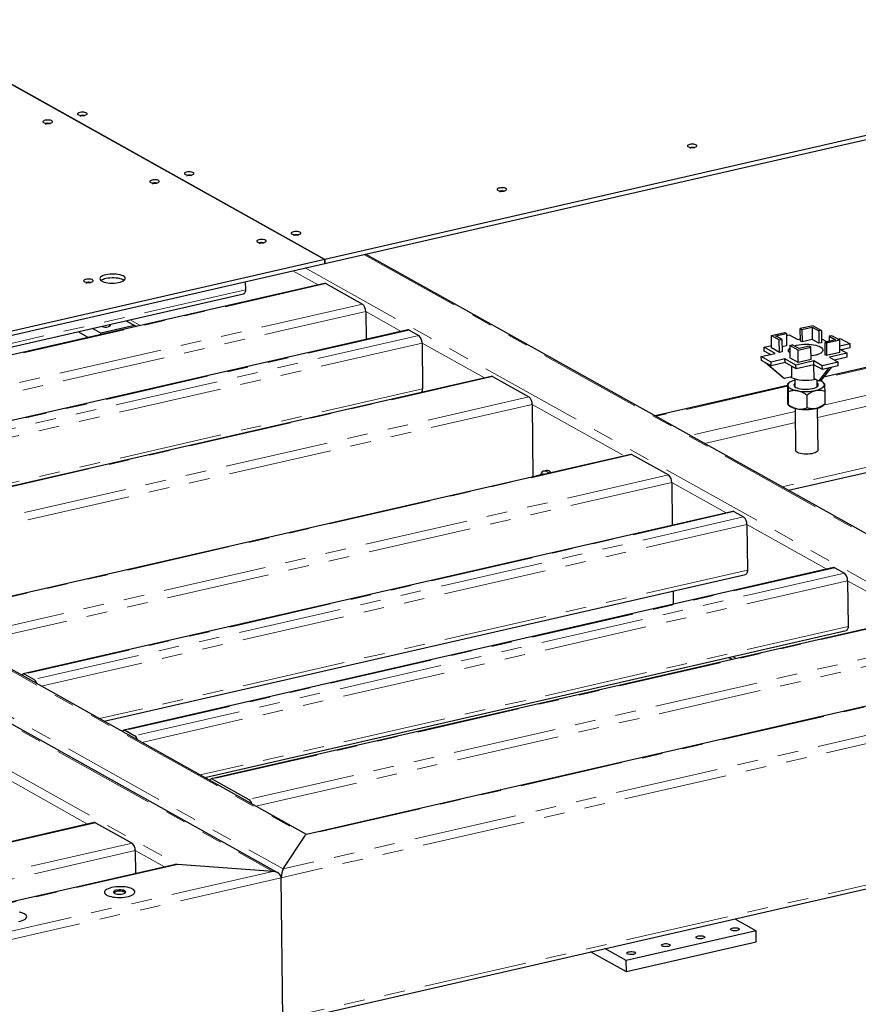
# Model space of a CAD drawing. Header units: millimetres. Extents: x 0 to 841, y 0 to 594.
# Tile 95 of 107: x 579 to 630, y 447 to 507. Entities that reach past the tile are written whole.
import ezdxf

# ---------------------------------------------------------------- set-up
doc = ezdxf.new("R2010")
doc.units = ezdxf.units.MM
doc.linetypes.add('PHANTOM', pattern=[12.7, 6.35, -1.27, 1.27, -1.27, 1.27, -1.27])
doc.layers.add('TRAIT-FORT', color=4, linetype='Continuous', lineweight=25)

msp = doc.modelspace()

# ---------------------------------------------------------------- linework, layer by layer
at = {"color": 8, "linetype": 'PHANTOM', "lineweight": 18}
for p, q in [((599.93183, 492.54294), (646.37876, 466.58769)), ((595.55992, 491.54132), (597.1125, 490.67371)), ((596.32095, 491.71567), (640.5269, 467.01272)), ((592.65657, 490.37498), (552.87963, 481.26196)), ((597.59675, 490.7517), (554.0538, 480.77587)), ((599.83773, 489.49941), (556.29478, 479.52358)), ((600.03948, 489.03807), (556.72312, 479.11416)), ((585.57332, 488.52327), (586.1993, 488.17347)), ((600.03948, 489.03807), (602.22061, 487.81922)), ((602.70487, 487.89721), (559.16191, 477.92138)), ((603.29807, 487.56572), (559.75511, 477.58989)), ((603.49981, 487.10439), (560.18346, 477.18047)), ((603.49981, 487.10439), (607.32872, 484.96473)), ((635.12018, 486.55685), (628.08414, 484.94488)), ((607.81298, 485.04272), (564.27002, 475.06689)), ((603.53191, 484.29768), (563.75497, 475.18466)), ((625.92736, 484.45075), (617.86367, 482.60333)), ((633.83086, 484.59962), (628.14684, 483.2974)), ((610.05396, 483.79043), (566.511, 473.8146)), ((633.67504, 483.88719), (627.7795, 482.5365)), ((610.2557, 483.32909), (566.93935, 473.40518)), ((610.2557, 483.32909), (615.89717, 480.17655)), ((626.40028, 482.89726), (619.97283, 481.42471)), ((626.408, 482.22228), (620.83173, 480.94474)), ((552.14078, 481.59386), (596.34674, 456.8909)), ((547.89269, 480.62061), (594.33962, 454.66535)), ((548.5299, 480.76659), (594.97683, 454.81134)), ((616.38142, 480.25454), (572.83847, 470.27871)), ((633.71784, 480.14491), (625.59374, 478.28366)), ((544.28181, 479.79334), (588.48776, 455.09038)), ((618.6224, 479.00225), (575.07945, 469.02642)), ((618.82415, 478.54091), (575.50779, 468.617)), ((618.82415, 478.54091), (622.15873, 476.6775)), ((622.64298, 476.75549), (579.10003, 466.77966)), ((623.23618, 476.424), (579.69323, 466.44817)), ((623.43793, 475.96266), (580.12157, 466.03875)), ((623.43793, 475.96266), (628.33789, 473.22449)), ((623.47002, 473.15596), (583.69308, 464.04293)), ((628.82215, 473.30247), (585.27919, 463.32664)), ((629.41535, 472.97099), (585.8724, 462.99516)), ((629.6171, 472.50965), (586.30074, 462.58574)), ((629.6171, 472.50965), (633.69317, 470.23188)), ((634.17743, 470.30986), (590.63447, 460.33403)), ((629.64919, 469.70295), (589.87225, 460.58992)), ((636.41841, 469.05757), (592.87545, 459.08174)), ((636.62015, 468.59624), (593.3038, 458.67232)), ((622.56594, 467.85123), (622.77998, 467.73163)), ((640.5269, 467.01272), (596.34674, 456.8909)), ((646.89911, 466.19935), (594.85997, 454.27701)), ((646.37876, 466.58769), (594.97683, 454.81134)), ((577.57795, 460.58732), (582.97225, 457.5729)), ((583.45651, 457.65089), (559.02997, 452.05469)), ((646.99807, 457.54534), (594.95893, 445.62301)), ((585.69749, 456.39859), (561.27095, 450.8024)), ((585.89923, 455.93726), (561.6993, 450.39298)), ((585.89923, 455.93726), (587.6849, 454.9394)), ((594.33962, 454.66535), (562.05411, 447.26864)), ((588.48776, 455.09038), (563.42401, 449.3482)), ((594.85997, 454.27701), (561.93725, 446.73431))]:
    msp.add_line(p, q, dxfattribs=at)
at = {"layer": 'TRAIT-FORT', "color": 4, "linetype": 'Continuous', "lineweight": 25}
for p, q in [((560.64236, 512.84639), (597.53741, 492.22888)), ((597.53794, 492.229), (560.64289, 512.84651)), ((650.63911, 504.39464), (597.53794, 492.229)), ((597.54062, 491.9951), (650.64178, 504.16075)), ((597.53741, 492.22888), (562.49118, 484.19967)), ((597.54009, 491.99498), (597.53741, 492.22888)), ((597.53794, 492.229), (597.54062, 491.9951)), ((646.68126, 466.49963), (600.03461, 492.56649)), ((562.49385, 483.96578), (597.54009, 491.99498)), ((597.54062, 491.9951), (597.54008, 491.9954)), ((597.51702, 490.76639), (553.97407, 480.79056)), ((592.65085, 490.87484), (592.65657, 490.37498)), ((597.59675, 490.7517), (599.83773, 489.49941)), ((553.17017, 481.0996), (592.54258, 490.11995)), ((585.34672, 488.47136), (585.9727, 488.12155)), ((600.03948, 489.03807), (600.05908, 487.32401)), ((602.62513, 487.9119), (559.08218, 477.93607)), ((583.78346, 487.7105), (583.27236, 487.99611)), ((585.85783, 488.18574), (583.78346, 487.7105)), ((602.70487, 487.89721), (603.29807, 487.56572)), ((627.49954, 488.16793), (626.70961, 487.98696)), ((626.70961, 487.98696), (626.80847, 487.93171)), ((626.7183, 487.22681), (626.70961, 487.98696)), ((626.80847, 487.93171), (627.43911, 488.07619)), ((626.80847, 487.93171), (626.81717, 487.17156)), ((627.43911, 488.07619), (627.85105, 487.84599)), ((627.43911, 488.07619), (627.4478, 487.31604)), ((627.49954, 488.16793), (628.01035, 487.88248)), ((628.01035, 487.88248), (627.85105, 487.84599)), ((628.01035, 487.88248), (628.01905, 487.12233)), ((583.01348, 487.44358), (582.3875, 487.79339)), ((583.78449, 487.62023), (583.78346, 487.7105)), ((624.93535, 487.56427), (625.75842, 487.75283)), ((624.94404, 486.80412), (624.93535, 487.56427)), ((624.93535, 487.56427), (625.4256, 487.29031)), ((625.19352, 487.54552), (625.85729, 487.69759)), ((625.5849, 487.32681), (625.19352, 487.54552)), ((625.4256, 487.29031), (625.5849, 487.32681)), ((625.43429, 486.53016), (625.4256, 487.29031)), ((625.5849, 487.32681), (625.5936, 486.56666)), ((625.75842, 487.75283), (625.85729, 487.69759)), ((625.85729, 487.69759), (625.86598, 486.93744)), ((625.85869, 487.57516), (626.02623, 487.61354)), ((626.02623, 487.61354), (626.55352, 487.31889)), ((626.55352, 487.31889), (626.71682, 487.3563)), ((627.4478, 487.31604), (626.81717, 487.17156)), ((627.85974, 487.08584), (627.4478, 487.31604)), ((627.85105, 487.84599), (627.85974, 487.08584)), ((628.01634, 487.35915), (628.31769, 487.19075)), ((628.87865, 487.29785), (628.21489, 487.14578)), ((629.13682, 487.2791), (628.31375, 487.09054)), ((628.64657, 487.55306), (628.48727, 487.51656)), ((628.48727, 487.51656), (628.87865, 487.29785)), ((628.48727, 487.51656), (628.49079, 487.20899)), ((629.13682, 487.2791), (628.64657, 487.55306)), ((629.01077, 487.34954), (629.1673, 487.3854)), ((629.14551, 486.51895), (629.13682, 487.2791)), ((629.1673, 487.3854), (629.77039, 487.04839)), ((603.49981, 487.10439), (603.53191, 484.29768)), ((624.4932, 486.84686), (624.94238, 486.94977)), ((625.16879, 486.46933), (624.4932, 486.84686)), ((624.49587, 486.61297), (624.4932, 486.84686)), ((625.43429, 486.53016), (624.94404, 486.80412)), ((625.86598, 486.93744), (625.59008, 486.87423)), ((626.06182, 486.96089), (626.22112, 486.99738)), ((626.06182, 486.96089), (626.07051, 486.20074)), ((626.57263, 486.67544), (626.06182, 486.96089)), ((626.63307, 486.76718), (626.22112, 486.99738)), ((626.57263, 486.67544), (627.36257, 486.85641)), ((626.58132, 485.91529), (626.57263, 486.67544)), ((627.2637, 486.91166), (626.63307, 486.76718)), ((626.81717, 487.17156), (626.7183, 487.22681)), ((627.36257, 486.85641), (627.2637, 486.91166)), ((627.37126, 486.09626), (627.36257, 486.85641)), ((628.01905, 487.12233), (627.85974, 487.08584)), ((628.31375, 487.09054), (628.21489, 487.14578)), ((628.21489, 487.14578), (628.22358, 486.38563)), ((628.31375, 487.09054), (628.32245, 486.33039)), ((628.31769, 487.19075), (628.49054, 487.23036)), ((629.77039, 487.04839), (629.14111, 486.90422)), ((629.14311, 486.7295), (629.59636, 486.47621)), ((629.77307, 486.8145), (629.2184, 486.68742)), ((629.28013, 486.65292), (629.32364, 486.71153)), ((629.77307, 486.8145), (629.77039, 487.04839)), ((624.31917, 486.27468), (625.16879, 486.46933)), ((624.92225, 485.93767), (624.31917, 486.27468)), ((624.32184, 486.04079), (624.31917, 486.27468)), ((624.87384, 486.40176), (624.49587, 486.61297)), ((625.77187, 486.13232), (624.92225, 485.93767)), ((625.5936, 486.56666), (625.43429, 486.53016)), ((626.44746, 485.75479), (625.77187, 486.13232)), ((625.77455, 485.89842), (625.77187, 486.13232)), ((626.58132, 485.91529), (626.07051, 486.20074)), ((627.37126, 486.09626), (626.58132, 485.91529)), ((635.1859, 486.61586), (628.12758, 484.99877)), ((628.32245, 486.33039), (628.22358, 486.38563)), ((629.14551, 486.51895), (628.32245, 486.33039)), ((629.59636, 486.47621), (628.50779, 486.22681)), ((628.50779, 486.22681), (629.03508, 485.93216)), ((629.59904, 486.24232), (628.80541, 486.0605)), ((628.83014, 486.04668), (628.84757, 486.07015)), ((629.59904, 486.24232), (629.59636, 486.47621)), ((624.92493, 485.70377), (624.32184, 486.04079)), ((624.66128, 485.8511), (624.58549, 485.89346)), ((625.66088, 484.96731), (624.58549, 485.89346)), ((624.66128, 485.8511), (625.73668, 484.92496)), ((624.92493, 485.70377), (624.92225, 485.93767)), ((625.77455, 485.89842), (624.92493, 485.70377)), ((626.45014, 485.5209), (625.77455, 485.89842)), ((626.19601, 485.03019), (626.18872, 485.66698)), ((627.53604, 486.00418), (626.44746, 485.75479)), ((626.45014, 485.5209), (626.44746, 485.75479)), ((627.53871, 485.77029), (626.45014, 485.5209)), ((628.06333, 485.70953), (627.53604, 486.00418)), ((627.53871, 485.77029), (627.53604, 486.00418)), ((628.066, 485.47563), (627.53871, 485.77029)), ((627.56001, 484.93112), (627.55048, 485.76371)), ((627.84507, 484.77182), (628.49081, 485.57296)), ((628.61294, 485.60094), (627.9672, 484.7998)), ((629.03508, 485.93216), (628.06333, 485.70953)), ((628.066, 485.47563), (628.06333, 485.70953)), ((629.03775, 485.69827), (628.066, 485.47563)), ((628.61294, 485.60094), (628.49081, 485.57296)), ((629.03775, 485.69827), (629.03508, 485.93216)), ((607.73325, 485.05741), (564.19029, 475.08158)), ((607.81298, 485.04272), (610.05396, 483.79043)), ((625.73668, 484.92496), (625.66088, 484.96731)), ((626.19601, 485.03019), (625.73668, 484.92496)), ((626.37731, 484.90592), (626.38294, 484.41361)), ((627.84507, 484.77182), (627.56001, 484.93112)), ((625.92686, 484.49458), (617.8079, 482.6345)), ((625.926, 484.5695), (625.93498, 483.78417)), ((626.02567, 484.66516), (625.93017, 484.58048)), ((627.75785, 484.42933), (627.75335, 484.82308)), ((627.9672, 484.7998), (627.84507, 484.77182)), ((628.18093, 484.62832), (628.10927, 484.68899)), ((625.96736, 484.11159), (625.97634, 483.32625)), ((627.1124, 483.90653), (627.12138, 483.12119)), ((628.21609, 484.15938), (628.22507, 483.37405)), ((610.2557, 483.32909), (610.3064, 478.89569)), ((625.97015, 483.31523), (626.0418, 483.25456)), ((626.39803, 483.09411), (626.42753, 480.51401)), ((627.80244, 480.52973), (627.77294, 483.10984)), ((628.1254, 483.27839), (628.22091, 483.36307)), ((628.22507, 483.37405), (628.22076, 483.36656)), ((596.40769, 456.93782), (552.24356, 481.6174)), ((594.64211, 454.5773), (547.99547, 480.64415)), ((616.30169, 480.26923), (572.75874, 470.2934)), ((616.38142, 480.25454), (618.6224, 479.00225)), ((625.98112, 478.06718), (633.80308, 479.85922)), ((610.49446, 478.93878), (610.52102, 478.97192)), ((610.52102, 478.97192), (610.89595, 479.05781)), ((610.52102, 478.97192), (610.53016, 478.94696)), ((610.95548, 479.0444), (610.89595, 479.05781)), ((611.10542, 479.27205), (610.97267, 479.24163)), ((618.82415, 478.54091), (618.85411, 475.9204)), ((622.56325, 476.77018), (579.02029, 466.79435)), ((622.64298, 476.75549), (623.23618, 476.424)), ((623.43793, 475.96266), (623.47002, 473.15596)), ((583.98362, 463.88058), (623.35603, 472.90092)), ((628.74242, 473.31717), (585.19946, 463.34134)), ((628.82215, 473.30247), (629.41535, 472.97099)), ((629.6171, 472.50965), (629.64919, 469.70295)), ((618.90032, 471.88011), (618.90964, 471.06445)), ((634.0977, 470.32455), (590.55474, 460.34872)), ((590.16279, 460.42757), (629.5352, 469.44791)), ((622.33934, 467.79932), (622.55337, 467.67971)), ((579.10003, 466.77966), (579.69323, 466.44817)), ((640.31815, 466.99785), (596.39603, 456.93515)), ((585.27919, 463.32664), (585.8724, 462.99516)), ((590.63447, 460.33403), (592.87545, 459.08174)), ((583.37678, 457.66558), (558.95024, 452.06938)), ((583.45651, 457.65089), (585.69749, 456.39859)), ((595.03452, 445.41141), (646.6945, 457.24687)), ((594.97683, 454.81134), (596.34674, 456.8909)), ((585.89923, 455.93726), (585.91528, 454.53398)), ((588.279, 455.07551), (563.47331, 449.39245)), ((594.33962, 454.66535), (588.48776, 455.09038)), ((594.95893, 445.62301), (594.85997, 454.27701)), ((622.68515, 451.74625), (623.9945, 451.01457)), ((623.9945, 451.01457), (616.02933, 449.18972)), ((624.00253, 450.31289), (623.9945, 451.01457)), ((616.02933, 449.18972), (614.71998, 449.92141)), ((624.00253, 450.31289), (616.03735, 448.48805)), ((616.03735, 448.48805), (613.83512, 449.71868)), ((616.03735, 448.48805), (616.02933, 449.18972))]:
    msp.add_line(p, q, dxfattribs=at)
at = {"layer": 'TRAIT-FORT', "color": 4, "linetype": 'Continuous', "lineweight": 25, "flags": 128}
for points in [[(582.49219, 501.26396), (582.42815, 501.24435), (582.38185, 501.21931), (582.35703, 501.19088), (582.35572, 501.16135), (582.378, 501.13313), (582.42209, 501.10849), (582.4844, 501.08944), (582.5599, 501.07751), (582.64245, 501.07368), (582.72539, 501.07825), (582.80197, 501.09085), (582.86601, 501.11047), (582.91232, 501.13551), (582.93713, 501.16394), (582.93845, 501.19346), (582.91616, 501.22169), (582.87207, 501.24632), (582.80976, 501.26538), (582.73427, 501.2773), (582.65171, 501.28114), (582.56878, 501.27657), (582.49219, 501.26396)], [(580.36814, 500.77734), (580.30411, 500.75772), (580.2578, 500.73268), (580.23299, 500.70425), (580.23167, 500.67473), (580.25396, 500.6465), (580.29804, 500.62187), (580.36036, 500.60281), (580.43585, 500.59089), (580.51841, 500.58705), (580.60134, 500.59162), (580.67793, 500.60423), (580.74197, 500.62384), (580.78827, 500.64888), (580.81308, 500.67731), (580.8144, 500.70684), (580.79211, 500.73506), (580.74803, 500.7597), (580.68571, 500.77875), (580.61022, 500.79068), (580.52766, 500.79451), (580.44473, 500.78994), (580.36814, 500.77734)], [(580.45052, 500.58896), (580.41045, 500.57533), (580.38776, 500.55747), (580.38592, 500.53809), (580.39466, 500.52731)], [(580.66529, 500.54913), (580.66343, 500.55696), (580.64415, 500.5749), (580.60668, 500.58867), (580.55673, 500.59618), (580.50189, 500.59628), (580.45052, 500.58896)], [(582.57457, 501.07559), (582.53449, 501.06196), (582.51181, 501.04409), (582.50996, 501.02472), (582.51871, 501.01393)], [(582.78934, 501.03576), (582.78748, 501.04358), (582.7682, 501.06152), (582.73073, 501.0753), (582.68077, 501.0828), (582.62594, 501.08291), (582.57457, 501.07559)], [(619.92751, 499.2982), (619.86347, 499.27858), (619.81717, 499.25355), (619.79235, 499.22511), (619.79103, 499.19559), (619.81332, 499.16737), (619.85741, 499.14273), (619.91972, 499.12368), (619.99522, 499.11175), (620.07777, 499.10792), (620.1607, 499.11249), (620.23729, 499.12509), (620.30133, 499.1447), (620.34763, 499.16974), (620.37245, 499.19817), (620.37377, 499.2277), (620.35148, 499.25592), (620.30739, 499.28056), (620.24508, 499.29961), (620.16958, 499.31154), (620.08703, 499.31537), (620.0041, 499.3108), (619.92751, 499.2982)], [(620.00989, 499.10982), (619.96981, 499.09619), (619.94712, 499.07833), (619.94528, 499.05895), (619.95403, 499.04817)], [(620.22465, 499.06999), (620.2228, 499.07782), (620.20352, 499.09576), (620.16605, 499.10953), (620.11609, 499.11704), (620.06125, 499.11714), (620.00989, 499.10982)], [(589.05035, 497.59917), (588.98631, 497.57955), (588.94001, 497.55451), (588.91519, 497.52608), (588.91387, 497.49656), (588.93616, 497.46833), (588.98025, 497.4437), (589.04256, 497.42464), (589.11806, 497.41272), (589.20061, 497.40888), (589.28354, 497.41345), (589.36013, 497.42606), (589.42417, 497.44567), (589.47047, 497.47071), (589.49529, 497.49914), (589.49661, 497.52867), (589.47432, 497.55689), (589.43023, 497.58153), (589.36792, 497.60058), (589.29242, 497.61251), (589.20987, 497.61634), (589.12694, 497.61177), (589.05035, 497.59917)], [(586.9263, 497.11254), (586.86226, 497.09293), (586.81596, 497.06789), (586.79114, 497.03945), (586.78983, 497.00993), (586.81211, 496.98171), (586.8562, 496.95707), (586.91852, 496.93802), (586.99401, 496.92609), (587.07657, 496.92226), (587.1595, 496.92683), (587.23608, 496.93943), (587.30012, 496.95904), (587.34643, 496.98408), (587.37124, 497.01252), (587.37256, 497.04204), (587.35027, 497.07026), (587.30619, 497.0949), (587.24387, 497.11395), (587.16838, 497.12588), (587.08582, 497.12971), (587.00289, 497.12514), (586.9263, 497.11254)], [(587.22345, 496.88433), (587.22159, 496.89216), (587.20231, 496.9101), (587.16484, 496.92387), (587.11488, 496.93138), (587.06005, 496.93148), (587.00868, 496.92416)], [(589.13273, 497.41079), (589.09265, 497.39716), (589.06996, 497.3793), (589.06812, 497.35992), (589.07687, 497.34914)], [(589.34749, 497.37096), (589.34564, 497.37878), (589.32636, 497.39672), (589.28888, 497.4105), (589.23893, 497.41801), (589.18409, 497.41811), (589.13273, 497.41079)], [(587.00868, 496.92416), (586.9686, 496.91053), (586.94592, 496.89267), (586.94407, 496.87329), (586.95282, 496.86251)], [(608.24525, 496.62176), (608.18121, 496.60214), (608.13491, 496.5771), (608.1101, 496.54867), (608.10878, 496.51915), (608.13107, 496.49092), (608.17515, 496.46629), (608.23747, 496.44723), (608.31296, 496.43531), (608.39552, 496.43147), (608.47845, 496.43604), (608.55504, 496.44865), (608.61907, 496.46826), (608.66538, 496.4933), (608.69019, 496.52173), (608.69151, 496.55126), (608.66922, 496.57948), (608.62514, 496.60412), (608.56282, 496.62317), (608.48733, 496.6351), (608.40477, 496.63893), (608.32184, 496.63436), (608.24525, 496.62176)], [(608.32763, 496.43338), (608.28755, 496.41975), (608.26487, 496.40189), (608.26302, 496.38251), (608.27177, 496.37173)], [(608.5424, 496.39355), (608.54054, 496.40137), (608.52126, 496.41932), (608.48379, 496.43309), (608.43383, 496.4406), (608.379, 496.4407), (608.32763, 496.43338)], [(595.60851, 493.93437), (595.54447, 493.91475), (595.49816, 493.88972), (595.47335, 493.86128), (595.47203, 493.83176), (595.49432, 493.80353), (595.53841, 493.7789), (595.60072, 493.75985), (595.67621, 493.74792), (595.75877, 493.74408), (595.8417, 493.74865), (595.91829, 493.76126), (595.98233, 493.78087), (596.02863, 493.80591), (596.05345, 493.83434), (596.05476, 493.86387), (596.03248, 493.89209), (595.98839, 493.91673), (595.92607, 493.93578), (595.85058, 493.94771), (595.76802, 493.95154), (595.68509, 493.94697), (595.60851, 493.93437)], [(593.48446, 493.44774), (593.42042, 493.42813), (593.37412, 493.40309), (593.3493, 493.37466), (593.34798, 493.34513), (593.37027, 493.31691), (593.41436, 493.29227), (593.47667, 493.27322), (593.55217, 493.26129), (593.63472, 493.25746), (593.71765, 493.26203), (593.79424, 493.27463), (593.85828, 493.29425), (593.90458, 493.31929), (593.9294, 493.34772), (593.93072, 493.37724), (593.90843, 493.40547), (593.86434, 493.4301), (593.80203, 493.44916), (593.72653, 493.46108), (593.64398, 493.46492), (593.56105, 493.46035), (593.48446, 493.44774)], [(595.69089, 493.74599), (595.65081, 493.73236), (595.62812, 493.7145), (595.62628, 493.69512), (595.63502, 493.68434)], [(595.90565, 493.70616), (595.90379, 493.71399), (595.88451, 493.73193), (595.84704, 493.7457), (595.79709, 493.75321), (595.74225, 493.75331), (595.69089, 493.74599)], [(593.56684, 493.25936), (593.52676, 493.24574), (593.50407, 493.22787), (593.50223, 493.2085), (593.51098, 493.19771)], [(593.7816, 493.21954), (593.77975, 493.22736), (593.76047, 493.2453), (593.723, 493.25907), (593.67304, 493.26658), (593.61821, 493.26669), (593.56684, 493.25936)], [(582.86423, 491.01461), (582.80019, 490.995), (582.75388, 490.96996), (582.72907, 490.94153), (582.72775, 490.912), (582.75004, 490.88378), (582.79413, 490.85914), (582.85644, 490.84009), (582.93193, 490.82816), (583.01449, 490.82433), (583.09742, 490.8289), (583.17401, 490.8415), (583.23805, 490.86112), (583.28435, 490.88616), (583.30917, 490.91459), (583.31048, 490.94411), (583.2882, 490.97234), (583.24411, 490.99697), (583.1818, 491.01603), (583.1063, 491.02795), (583.02375, 491.03179), (582.94081, 491.02722), (582.86423, 491.01461)], [(584.09268, 491.29086), (583.98642, 491.26185), (583.89508, 491.22705), (583.82127, 491.18747), (583.76712, 491.14423), (583.73419, 491.09859), (583.72342, 491.05186), (583.73512, 491.00539), (583.76897, 490.9605), (583.82397, 490.9185), (583.89856, 490.88058), (583.99058, 490.84785), (584.09739, 490.82124), (584.21591, 490.80151), (584.34274, 490.78924), (584.47423, 490.78478), (584.60659, 490.78826), (584.73602, 490.79957), (584.85879, 490.81839), (584.97137, 490.84419), (585.07053, 490.87621), (585.1534, 490.91353), (585.21761, 490.95509), (585.26131, 490.99969), (585.28324, 491.04604), (585.28277, 491.09281), (585.25992, 491.13866), (585.21533, 491.18226), (585.1503, 491.22236), (585.0667, 491.25782), (584.96692, 491.2876), (584.85385, 491.31085), (584.73073, 491.3269), (584.6011, 491.3353), (584.4687, 491.33579), (584.33733, 491.32837), (584.21078, 491.31325), (584.09268, 491.29086)], [(585.21342, 490.9518), (585.15298, 490.98847), (585.06937, 491.02392), (584.9696, 491.05371), (584.85652, 491.07696), (584.7334, 491.09301), (584.60378, 491.10141), (584.47138, 491.1019), (584.34001, 491.09448), (584.21345, 491.07936), (584.09535, 491.05697)], [(582.94661, 490.82624), (582.90653, 490.81261), (582.88384, 490.79474), (582.882, 490.77537), (582.89074, 490.76458)], [(583.16137, 490.78641), (583.15951, 490.79423), (583.14023, 490.81217), (583.10276, 490.82595), (583.05281, 490.83345), (582.99797, 490.83356), (582.94661, 490.82624)], [(592.65657, 490.37498), (592.65355, 490.30866), (592.64305, 490.24913), (592.62548, 490.19869), (592.60149, 490.15927), (592.57203, 490.13238), (592.54258, 490.11995)], [(584.29293, 488.22993), (584.32116, 488.21493), (584.34689, 488.18876), (584.34941, 488.16085), (584.3285, 488.13368), (584.286, 488.10967), (584.22571, 488.09096)], [(626.06703, 486.505), (626.02971, 486.54063), (625.99485, 486.59364), (625.98237, 486.64809), (625.99253, 486.70283), (626.02512, 486.75669), (626.06371, 486.79567)], [(626.06703, 486.505), (626.02971, 486.54063), (625.99485, 486.59364), (625.98237, 486.64809), (625.99253, 486.70283), (626.02512, 486.75669), (626.06371, 486.79567)], [(626.33526, 486.9336), (626.35907, 486.94116), (626.48453, 486.97461)], [(626.33526, 486.9336), (626.35907, 486.94116), (626.48453, 486.97461)], [(626.48453, 486.97461), (626.62194, 487.00138), (626.76836, 487.02092), (626.92067, 487.03279), (627.07563, 487.03675), (627.22993, 487.03272), (627.38028, 487.02077), (627.52348, 487.00116), (627.65648, 486.97432), (627.77644, 486.94081), (627.88081, 486.90135), (627.96736, 486.85678), (628.03424, 486.80805), (628.08004, 486.75619), (628.10377, 486.70231), (628.10494, 486.64757), (628.0835, 486.59313), (628.03993, 486.54014), (627.97515, 486.48974), (627.89054, 486.443), (627.7879, 486.40092), (627.66942, 486.36439), (627.53764, 486.3342), (627.39534, 486.31098), (627.36884, 486.30759)], [(626.48453, 486.97461), (626.62194, 487.00138), (626.76836, 487.02092), (626.92067, 487.03279), (627.07563, 487.03675), (627.22993, 487.03272), (627.38028, 487.02077), (627.52348, 487.00116), (627.65648, 486.97432), (627.77644, 486.94081), (627.88081, 486.90135), (627.96736, 486.85678), (628.03424, 486.80805), (628.08004, 486.75619), (628.10377, 486.70231), (628.10494, 486.64757), (628.0835, 486.59313), (628.03993, 486.54014), (627.97515, 486.48974), (627.89054, 486.443), (627.7879, 486.40092), (627.66942, 486.36439), (627.53764, 486.3342), (627.39534, 486.31098), (627.36884, 486.30759)], [(626.37814, 484.83371), (626.3563, 484.82734), (626.24881, 484.79079), (626.15536, 484.74972), (626.07755, 484.70486), (626.0167, 484.65695), (625.97386, 484.60682), (625.94976, 484.55534), (625.94482, 484.50337)], [(626.12419, 485.01373), (626.17984, 484.9816), (626.27555, 484.93947), (626.38802, 484.90289), (626.51484, 484.87263), (626.65331, 484.84934), (626.80048, 484.83353), (626.95321, 484.82551), (627.10825, 484.82547), (627.26229, 484.83341), (627.41206, 484.84916), (627.55435, 484.87237), (627.63436, 484.88957)], [(625.94482, 484.50337), (625.95911, 484.45181), (625.9924, 484.40155), (626.04411, 484.35343), (626.11336, 484.30829), (626.19897, 484.26689), (626.29946, 484.22995), (626.41313, 484.1981), (626.53802, 484.17188)], [(626.31961, 484.51134), (626.33514, 484.46567), (626.37298, 484.42187), (626.43197, 484.38128), (626.51032, 484.34512), (626.60566, 484.3145), (626.71508, 484.29034), (626.83525, 484.27338), (626.96254, 484.26414), (627.09306, 484.26289), (627.22286, 484.26967), (627.34799, 484.28428), (627.46465, 484.30628), (627.5693, 484.33498), (627.65874, 484.36953), (627.73028, 484.40888), (627.78172, 484.45182), (627.81152, 484.49705), (627.81876, 484.5432), (627.80323, 484.58887), (627.76539, 484.63266), (627.75543, 484.64093)], [(627.66239, 484.19578), (627.78207, 484.2272), (627.88956, 484.26375), (627.98301, 484.30481), (628.06082, 484.34968), (628.12167, 484.39759), (628.16451, 484.44771), (628.18861, 484.4992), (628.19355, 484.55117)], [(628.19355, 484.55117), (628.17926, 484.60273), (628.14597, 484.65299), (628.09426, 484.70111), (628.02501, 484.74625), (627.9394, 484.78765), (627.93043, 484.79137)], [(627.80244, 480.52973), (627.80218, 480.52195), (627.7877, 480.4786), (627.7516, 480.43664), (627.69504, 480.39741), (627.61983, 480.36219), (627.5284, 480.3321), (627.42368, 480.30811), (627.30904, 480.29099), (627.18816, 480.28129), (627.06493, 480.27932), (626.94331, 480.28515), (626.82721, 480.29858), (626.72036, 480.3192), (626.62619, 480.34632), (626.54773, 480.37909), (626.4875, 480.41645), (626.44744, 480.45719), (626.42884, 480.50002), (626.42753, 480.51401)], [(611.26867, 479.11615), (611.21974, 479.16166), (611.14633, 479.21172), (611.07333, 479.24015), (611.00273, 479.24619), (610.93644, 479.22967), (610.87628, 479.19105), (610.82389, 479.13136), (610.7807, 479.05226), (610.77131, 479.02926)], [(623.47002, 473.15596), (623.46701, 473.08964), (623.45651, 473.03011), (623.43893, 472.97966), (623.41494, 472.94024), (623.38548, 472.91335), (623.35603, 472.90092)], [(629.64919, 469.70295), (629.64617, 469.63662), (629.63567, 469.5771), (629.6181, 469.52665), (629.59411, 469.48723), (629.56465, 469.46034), (629.5352, 469.44791)], [(578.93215, 466.70341), (578.9374, 466.71561), (578.96138, 466.75503), (578.99085, 466.78192), (579.02466, 466.79524), (579.06153, 466.79447), (579.10003, 466.77966)], [(585.11132, 463.2504), (585.11657, 463.2626), (585.14055, 463.30202), (585.17002, 463.32891), (585.20383, 463.34222), (585.2407, 463.34146), (585.27919, 463.32664)], [(590.63447, 460.33403), (590.59598, 460.34885), (590.55911, 460.34961), (590.5253, 460.33629), (590.49583, 460.30941), (590.47185, 460.26998), (590.4666, 460.25779)], [(584.44102, 453.6699), (584.32522, 453.63881), (584.22373, 453.60197), (584.13891, 453.56025), (584.07277, 453.51462), (584.02684, 453.46616), (584.00221, 453.416), (583.99945, 453.36531), (584.01862, 453.31529), (584.05928, 453.26711), (584.12048, 453.22189), (584.20078, 453.1807), (584.29829, 453.1445), (584.41074, 453.11414), (584.53548, 453.09033), (584.6696, 453.07364), (584.80994, 453.06444), (584.95323, 453.06296), (585.09609, 453.06923), (585.23519, 453.08311), (585.36726, 453.10426), (585.48921, 453.1322), (585.59817, 453.16627), (585.6916, 453.20566), (585.7673, 453.24946), (585.8235, 453.29665), (585.85888, 453.3461), (585.87262, 453.39668), (585.86439, 453.44718), (585.83438, 453.49642), (585.7833, 453.54326), (585.71235, 453.58659), (585.62318, 453.6254), (585.51789, 453.65878), (585.39895, 453.68594), (585.26914, 453.70625), (585.1315, 453.71924), (584.98927, 453.72459), (584.84578, 453.72219), (584.70438, 453.71209), (584.5684, 453.69452), (584.44102, 453.6699)], [(584.44102, 453.6699), (584.32522, 453.63881), (584.22373, 453.60197), (584.13891, 453.56025), (584.07277, 453.51462), (584.02684, 453.46616), (584.00221, 453.416), (583.99945, 453.36531), (584.01862, 453.31529), (584.05928, 453.26711), (584.12048, 453.22189), (584.20078, 453.1807), (584.29829, 453.1445), (584.41074, 453.11414), (584.53548, 453.09033), (584.6696, 453.07364), (584.80994, 453.06444), (584.95323, 453.06296), (585.09609, 453.06923), (585.23519, 453.08311), (585.36726, 453.10426), (585.48921, 453.1322), (585.59817, 453.16627), (585.6916, 453.20566), (585.7673, 453.24946), (585.8235, 453.29665), (585.85888, 453.3461), (585.87262, 453.39668), (585.86439, 453.44718), (585.83438, 453.49642), (585.7833, 453.54326), (585.71235, 453.58659), (585.62318, 453.6254), (585.51789, 453.65878), (585.39895, 453.68594), (585.26914, 453.70625), (585.1315, 453.71924), (584.98927, 453.72459), (584.84578, 453.72219), (584.70438, 453.71209), (584.5684, 453.69452), (584.44102, 453.6699)], [(584.73679, 453.50462), (584.666, 453.48385), (584.61085, 453.45784), (584.57457, 453.42811), (584.55926, 453.39637), (584.5658, 453.36447), (584.59381, 453.33427), (584.64168, 453.30752), (584.70661, 453.28578), (584.78484, 453.27031), (584.87182, 453.262), (584.96248, 453.26135), (585.05157, 453.26839), (585.13391, 453.2827), (585.2047, 453.30347), (585.25984, 453.32948), (585.29613, 453.35921), (585.31144, 453.39095), (585.3049, 453.42285), (585.27688, 453.45305), (585.22902, 453.4798), (585.16408, 453.50154), (585.08586, 453.51701), (584.99888, 453.52532), (584.90822, 453.52597), (584.81913, 453.51893), (584.73679, 453.50462)], [(584.76789, 453.43349), (584.70106, 453.41327), (584.65165, 453.38758), (584.62333, 453.35833), (584.61819, 453.32769), (584.63662, 453.29793), (584.64128, 453.29375)], [(585.2547, 453.34322), (585.24743, 453.36658), (585.21762, 453.39506), (585.16692, 453.41943), (585.0991, 453.43787), (585.01917, 453.44902), (584.93307, 453.45206), (584.84719, 453.44675), (584.76789, 453.43349)], [(578.72961, 451.58355), (578.85156, 451.61149), (578.96052, 451.64556), (579.05395, 451.68496), (579.12965, 451.72876), (579.18585, 451.77594), (579.22124, 451.8254), (579.23498, 451.87597), (579.22675, 451.92647), (579.19674, 451.97572), (579.14566, 452.02255), (579.0747, 452.06589), (578.98553, 452.10469), (578.88025, 452.13807), (578.7613, 452.16524)], [(578.72961, 451.58355), (578.85156, 451.61149), (578.96052, 451.64556), (579.05395, 451.68496), (579.12965, 451.72876), (579.18585, 451.77594), (579.22124, 451.8254), (579.23498, 451.87597), (579.22675, 451.92647), (579.19674, 451.97572), (579.14566, 452.02255), (579.0747, 452.06589), (578.98553, 452.10469), (578.88025, 452.13807), (578.7613, 452.16524)], [(622.84371, 451.03006), (622.77097, 451.01829), (622.69224, 451.01453), (622.61453, 451.0191), (622.54474, 451.0316), (622.48907, 451.05092), (622.45246, 451.07533), (622.43818, 451.10268), (622.44748, 451.13053), (622.47954, 451.15641), (622.53152, 451.17801), (622.59879, 451.19343), (622.67538, 451.20128), (622.75448, 451.20087), (622.82906, 451.19224), (622.89251, 451.17615), (622.93917, 451.15404), (622.9649, 451.12786), (622.96742, 451.09995), (622.9465, 451.07278), (622.90401, 451.04877), (622.84371, 451.03006)], [(620.71966, 450.54343), (620.64692, 450.53167), (620.5682, 450.5279), (620.49049, 450.53248), (620.42069, 450.54497), (620.36502, 450.56429), (620.32842, 450.58871), (620.31413, 450.61606), (620.32343, 450.64391), (620.35549, 450.66978), (620.40747, 450.69139), (620.47474, 450.7068), (620.55133, 450.71465), (620.63043, 450.71424), (620.70502, 450.70561), (620.76846, 450.68952), (620.81512, 450.66741), (620.84085, 450.64123), (620.84337, 450.61332), (620.82246, 450.58616), (620.77996, 450.56215), (620.71966, 450.54343)], [(618.59562, 450.05681), (618.52288, 450.04504), (618.44415, 450.04128), (618.36644, 450.04585), (618.29665, 450.05835), (618.24097, 450.07766), (618.20437, 450.10208), (618.19008, 450.12943), (618.19938, 450.15728), (618.23145, 450.18316), (618.28342, 450.20476), (618.3507, 450.22017), (618.42729, 450.22802), (618.50639, 450.22762), (618.58097, 450.21898), (618.64441, 450.2029), (618.69107, 450.18078), (618.71681, 450.15461), (618.71933, 450.1267), (618.69841, 450.09953), (618.65592, 450.07552), (618.59562, 450.05681)], [(616.47157, 449.57018), (616.39883, 449.55842), (616.3201, 449.55465), (616.24239, 449.55922), (616.1726, 449.57172), (616.11693, 449.59104), (616.08032, 449.61546), (616.06604, 449.6428), (616.07534, 449.67065), (616.1074, 449.69653), (616.15938, 449.71814), (616.22665, 449.73355), (616.30324, 449.7414), (616.38234, 449.74099), (616.45692, 449.73236), (616.52037, 449.71627), (616.56703, 449.69416), (616.59276, 449.66798), (616.59528, 449.64007), (616.57436, 449.61291), (616.53187, 449.5889), (616.47157, 449.57018)]]:
    msp.add_lwpolyline(points, dxfattribs=at)
at = {"layer": 'TRAIT-FORT', "color": 4, "linetype": 'Continuous', "lineweight": 25}
for centre, radius, start, end in [((584.22794, 490.3088), 0.75983, 100.0499157, 124.416033), ((597.53885, 490.66113), 0.1075, 57.406567, 101.712941), ((599.46906, 489.0634), 0.57098, 357.4573555, 49.7829263), ((584.08224, 488.60189), 0.53069, 243.4245932, 285.6849094), ((602.64696, 487.80664), 0.1075, 57.406567, 101.712941), ((602.92939, 487.12972), 0.57098, 357.4573556, 49.7829263), ((607.75507, 484.95215), 0.1075, 57.406567, 101.712941), ((603.18488, 484.27132), 0.34802, 327.106547, 4.3439149), ((626.46244, 484.50816), 0.14287, 124.9871322, 178.7248814), ((609.68528, 483.35442), 0.57098, 357.4573555, 49.7829263), ((627.03832, 487.09541), 2.96603, 260.2892081, 282.1461348), ((626.67216, 484.1455), 1.09139, 234.7198326, 263.611588), ((627.05102, 485.98443), 2.96603, 260.2892081, 282.1461348), ((627.48726, 484.1422), 1.07396, 280.0723932, 306.4550004), ((616.32352, 480.16397), 0.1075, 57.406567, 101.712941), ((611.14432, 478.95228), 0.32212, 37.2662875, 96.935937), ((618.25373, 478.56624), 0.57098, 357.4573555, 49.7829263), ((622.58507, 476.66492), 0.1075, 57.406567, 101.712941), ((622.86751, 475.98799), 0.57098, 357.4573555, 49.7829263), ((628.76424, 473.2119), 0.1075, 57.406567, 101.712941), ((629.04668, 472.53498), 0.57098, 357.4573555, 49.7829263), ((579.4114, 466.07771), 0.46547, 12.9621155, 52.7379062), ((585.59057, 462.6247), 0.46547, 12.9621155, 52.7379062), ((592.59363, 458.71128), 0.46547, 12.9621155, 52.7379062), ((583.3986, 457.56032), 0.1075, 57.406567, 101.712941), ((585.32881, 455.96259), 0.57098, 357.4573555, 49.7829263)]:
    msp.add_arc(centre, radius, start, end, dxfattribs=at)
for centre, major_axis, ratio, start_param, end_param in [((596.35075, 456.54006), (0.05663, 0.39563), 0.27010163, 0.10358367, 0.52052813), ((588.49177, 454.73955), (0.51399, -0.07358), 0.67137803, 1.67438, 2.09132445), ((594.34363, 454.31452), (0.51399, -0.07358), 0.67137803, 0.10358367, 1.67438), ((594.98085, 454.4605), (0.05663, 0.39563), 0.27010163, 0.52052813, 2.09132445)]:
    msp.add_ellipse(centre, major_axis=major_axis, ratio=ratio, start_param=start_param, end_param=end_param, dxfattribs=at)
for points, knots in [([(625.926, 484.5695), (625.9273, 484.57399), (625.93051, 484.58513), (625.93631, 484.57624), (625.94152, 484.53909), (625.94447, 484.50714), (625.94482, 484.50337)], [0, 0, 0, 0, 0.236815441, 0.588856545, 0.951531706, 1, 1, 1, 1]), ([(625.94482, 484.50337), (625.94709, 484.47497), (625.95171, 484.41728), (625.95935, 484.28233), (625.96456, 484.17123), (625.96736, 484.11159)], [0, 0, 0, 0, 0.30998252, 0.62952984, 1, 1, 1, 1]), ([(628.18107, 484.62406), (628.18238, 484.62322), (628.18587, 484.62098), (628.19026, 484.58678), (628.1932, 484.55492), (628.19355, 484.55117)], [0, 0, 0, 0, 0.34976707, 0.92334627, 1, 1, 1, 1]), ([(628.19355, 484.55117), (628.19582, 484.52276), (628.20044, 484.46508), (628.20808, 484.33013), (628.21329, 484.21903), (628.21609, 484.15938)], [0, 0, 0, 0, 0.30998252, 0.62952984, 1, 1, 1, 1]), ([(625.95752, 483.39238), (625.95717, 483.39634), (625.95429, 483.42894), (625.94855, 483.5125), (625.9413, 483.64782), (625.93677, 483.7456), (625.93498, 483.78417)], [0, 0, 0, 0, 0.04846749, 0.39948908, 0.76318848, 1, 1, 1, 1]), ([(626.53802, 484.17188), (626.48826, 484.17847), (626.38771, 484.1918), (626.24168, 484.18174), (626.10068, 484.15528), (626.01194, 484.1262), (625.96736, 484.11159)], [0, 0, 0, 0, 0.24957759, 0.50436344, 0.75104659, 1, 1, 1, 1]), ([(627.1124, 483.90653), (627.03358, 483.9586), (626.87323, 484.06453), (626.67503, 484.144), (626.562, 484.167), (626.53802, 484.17188)], [0, 0, 0, 0, 0.43238667, 0.87955736, 1, 1, 1, 1]), ([(627.1124, 483.90653), (627.18753, 483.96187), (627.34035, 484.07445), (627.5304, 484.16218), (627.63928, 484.1899), (627.66239, 484.19578)], [0, 0, 0, 0, 0.43238667, 0.87955736, 1, 1, 1, 1]), ([(627.66239, 484.19578), (627.71037, 484.20438), (627.80735, 484.22176), (627.99627, 484.21795), (628.12867, 484.18267), (628.21609, 484.15938)], [0, 0, 0, 0, 0.2497074, 0.50462578, 1, 1, 1, 1]), ([(625.97634, 483.32625), (625.97429, 483.32023), (625.97053, 483.30915), (625.96422, 483.32835), (625.95978, 483.37085), (625.95752, 483.39238)], [0, 0, 0, 0, 0.37047318, 0.68102647, 1, 1, 1, 1]), ([(625.97634, 483.32625), (626.05517, 483.27418), (626.21551, 483.16825), (626.41372, 483.08878), (626.52674, 483.06577), (626.55072, 483.06089)], [0, 0, 0, 0, 0.43238667, 0.87955736, 1, 1, 1, 1]), ([(626.55072, 483.06089), (626.60045, 483.05437), (626.70095, 483.04118), (626.89586, 483.05316), (627.0317, 483.09413), (627.12138, 483.12119)], [0, 0, 0, 0, 0.2497074, 0.50462578, 1, 1, 1, 1]), ([(627.67509, 483.08479), (627.6271, 483.07619), (627.53013, 483.05881), (627.34121, 483.06263), (627.2088, 483.0979), (627.12138, 483.12119)], [0, 0, 0, 0, 0.2497074, 0.50462578, 1, 1, 1, 1]), ([(628.22507, 483.37405), (628.14995, 483.3187), (627.99713, 483.20612), (627.80707, 483.11839), (627.69819, 483.09067), (627.67509, 483.08479)], [0, 0, 0, 0, 0.43238667, 0.87955736, 1, 1, 1, 1])]:
    msp.add_open_spline(points, degree=3, knots=knots, dxfattribs=at)

doc.saveas('drawing.dxf')
